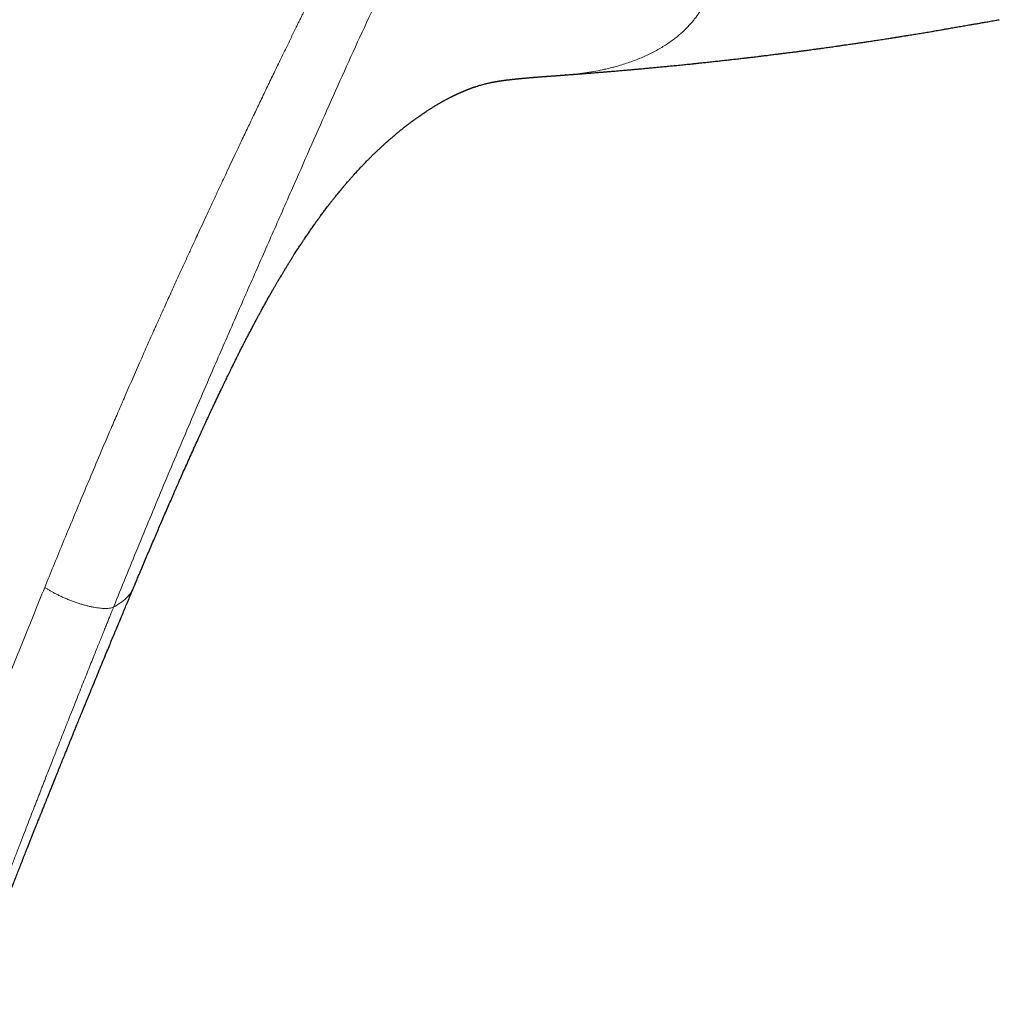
# Model space of a CAD drawing. Header units: millimetres. Extents: x 8 to 776, y 12 to 553.
# Tile 38 of 56: x 597 to 627, y 160 to 191. Entities that reach past the tile are written whole.
import ezdxf

# ---------------------------------------------------------------- set-up
doc = ezdxf.new("R2010")
doc.units = ezdxf.units.MM

msp = doc.modelspace()

# ---------------------------------------------------------------- linework, layer by layer
at = {"color": 7, "linetype": 'Continuous', "lineweight": 30}
for p, q in [((613.737, 188.894), (613.734, 188.894)), ((600.247, 172.867), (600.245, 172.864))]:
    msp.add_line(p, q, dxfattribs=at)
at = {"color": 8, "linetype": 'Continuous', "lineweight": 0}
for points, knots in [([(608.555, 231.331), (608.264, 230.748), (607.681, 229.583), (606.819, 227.834), (605.965, 226.086), (605.122, 224.339), (604.293, 222.602), (603.479, 220.877), (602.679, 219.162), (601.889, 217.448), (601.102, 215.723), (600.319, 213.986), (599.54, 212.239), (598.771, 210.491), (598.011, 208.744), (597.26, 206.998), (596.519, 205.251), (595.787, 203.505), (595.063, 201.759), (594.349, 200.014), (593.644, 198.268), (592.947, 196.523), (592.26, 194.778), (591.581, 193.032), (590.889, 191.229), (590.184, 189.368), (589.467, 187.448), (588.761, 185.528), (588.065, 183.609), (587.4, 181.748), (586.766, 179.947), (586.16, 178.205), (585.563, 176.463), (584.974, 174.721), (584.397, 172.988), (583.831, 171.266), (583.276, 169.554), (582.729, 167.842), (582.185, 166.117), (581.646, 164.381), (581.11, 162.632), (580.582, 160.883), (580.061, 159.133), (579.549, 157.383), (579.045, 155.633), (578.586, 154.01), (578.171, 152.513), (577.797, 151.143), (577.432, 149.774), (577.074, 148.406), (576.727, 147.049), (576.392, 145.701), (576.069, 144.364), (575.755, 143.03), (575.464, 141.746), (575.193, 140.513), (574.943, 139.329), (574.702, 138.149), (574.471, 136.972), (574.25, 135.797), (574.039, 134.626), (573.837, 133.457), (573.711, 132.681), (573.648, 132.293)], [0, 0, 0, 0, 0.017941, 0.035846, 0.053717, 0.071553, 0.089358, 0.106815, 0.124244, 0.141646, 0.159023, 0.176729, 0.194412, 0.212073, 0.229712, 0.247332, 0.264934, 0.282519, 0.300089, 0.317644, 0.335187, 0.352718, 0.370238, 0.38775, 0.405254, 0.424501, 0.443741, 0.462977, 0.48221, 0.501442, 0.518887, 0.536333, 0.553782, 0.571233, 0.58869, 0.605839, 0.622995, 0.640159, 0.65733, 0.674862, 0.692405, 0.709961, 0.72753, 0.745111, 0.762702, 0.7803, 0.7941, 0.807902, 0.821703, 0.835502, 0.849299, 0.862845, 0.876387, 0.889923, 0.903453, 0.91553, 0.927601, 0.93967, 0.951735, 0.9638, 0.975865, 0.987931, 1, 1, 1, 1]), ([(609.747, 199.193), (609.696, 199.091), (609.596, 198.892), (609.45, 198.599), (609.309, 198.317), (609.174, 198.048), (609.045, 197.79), (608.923, 197.548), (608.81, 197.322), (608.704, 197.111), (608.603, 196.91), (608.507, 196.72), (608.413, 196.534), (608.321, 196.352), (608.233, 196.176), (608.15, 196.013), (608.074, 195.863), (608.005, 195.725), (607.942, 195.6), (607.885, 195.488), (607.843, 195.405), (607.812, 195.345), (607.786, 195.294), (607.754, 195.23), (607.717, 195.156), (607.679, 195.081), (607.622, 194.969), (607.546, 194.818), (607.443, 194.614), (607.33, 194.391), (607.206, 194.147), (607.075, 193.887), (606.937, 193.612), (606.79, 193.32), (606.639, 193.019), (606.482, 192.707), (606.311, 192.363), (606.123, 191.987), (605.919, 191.576), (605.757, 191.248), (605.64, 191.011), (605.577, 190.883), (605.522, 190.77), (605.473, 190.67), (605.423, 190.568), (605.372, 190.466), (605.285, 190.286), (605.157, 190.026), (604.99, 189.682), (604.817, 189.325), (604.631, 188.942), (604.432, 188.529), (604.229, 188.106), (604.085, 187.803), (604.004, 187.634), (603.979, 187.583), (603.958, 187.538), (603.937, 187.493), (603.891, 187.398), (603.821, 187.25), (603.723, 187.044), (603.62, 186.827), (603.512, 186.599), (603.392, 186.346), (603.261, 186.066), (603.116, 185.759), (602.965, 185.437), (602.806, 185.099), (602.657, 184.78), (602.517, 184.48), (602.388, 184.203), (602.297, 184.005), (602.245, 183.893), (602.234, 183.869), (602.225, 183.849), (602.216, 183.829), (602.206, 183.809), (602.185, 183.764), (602.141, 183.667), (602.048, 183.467), (601.918, 183.183), (601.759, 182.837), (601.594, 182.477), (601.424, 182.102), (601.261, 181.742), (601.106, 181.399), (601.005, 181.174), (600.946, 181.042), (600.93, 181.008), (600.915, 180.973), (600.9, 180.939), (600.884, 180.905), (600.85, 180.828), (600.723, 180.544), (600.429, 179.88), (600.144, 179.231), (599.937, 178.751), (599.877, 178.615), (599.814, 178.467), (599.704, 178.214), (599.498, 177.734), (599.103, 176.808), (598.593, 175.595), (598.02, 174.216), (597.659, 173.332), (597.478, 172.889)], [0, 0, 0, 0, 0.0115951, 0.022749, 0.0334619, 0.0437337, 0.0535646, 0.0629547, 0.0714045, 0.0794625, 0.0871288, 0.0944033, 0.1012862, 0.1085056, 0.1152371, 0.1214808, 0.1272368, 0.132505, 0.1372856, 0.1415784, 0.1453835, 0.14683, 0.1484906, 0.1512905, 0.1541337, 0.1570204, 0.1599505, 0.1670291, 0.1743489, 0.1833776, 0.1927483, 0.202461, 0.2132469, 0.2244254, 0.2359964, 0.2479599, 0.260316, 0.2755037, 0.2912452, 0.3075406, 0.3131525, 0.3184786, 0.3222633, 0.3260943, 0.3299718, 0.3338956, 0.3378659, 0.3505718, 0.3637308, 0.3773428, 0.391408, 0.407699, 0.4245587, 0.4398658, 0.4422989, 0.4439722, 0.4456721, 0.4473987, 0.449152, 0.456541, 0.4643689, 0.4726359, 0.4813419, 0.4904869, 0.501591, 0.5132805, 0.5255553, 0.5384156, 0.5518613, 0.5620936, 0.5726408, 0.5835028, 0.5846792, 0.5854347, 0.5861924, 0.5869523, 0.5877144, 0.5884788, 0.5921126, 0.5987251, 0.6113398, 0.6244943, 0.6381887, 0.6524229, 0.667197, 0.6791573, 0.6914494, 0.6927953, 0.6940962, 0.695397, 0.6966977, 0.6979984, 0.6992991, 0.7054297, 0.7302961, 0.7746414, 0.779062, 0.7845681, 0.7901391, 0.7957101, 0.8132182, 0.8444813, 0.9003061, 0.9501508, 1, 1, 1, 1]), ([(599.627, 172.276), (599.877, 172.891), (600.378, 174.122), (601.142, 175.964), (601.916, 177.8), (602.647, 179.499), (603.327, 181.062), (603.954, 182.493), (604.583, 183.923), (605.182, 185.283), (605.749, 186.574), (606.287, 187.793), (606.833, 189.011), (607.388, 190.227), (607.952, 191.443), (608.513, 192.638), (609.07, 193.811), (609.622, 194.964), (610.176, 196.121), (610.734, 197.282), (611.107, 198.059), (611.294, 198.448)], [0, 0, 0, 0, 0.069893, 0.139698, 0.209425, 0.2791, 0.333864, 0.388697, 0.443625, 0.498626, 0.545327, 0.59202, 0.638662, 0.685257, 0.731879, 0.7786, 0.82275, 0.866968, 0.911231, 0.955561, 1, 1, 1, 1]), ([(611.294, 198.448), (611.33, 198.442), (611.397, 198.429), (611.493, 198.412), (611.578, 198.397), (611.652, 198.383), (611.728, 198.369), (611.808, 198.353), (611.906, 198.334), (612.008, 198.312), (612.117, 198.288), (612.224, 198.262), (612.36, 198.228), (612.528, 198.183), (612.728, 198.124), (612.928, 198.061), (613.175, 197.979), (613.464, 197.875), (613.793, 197.744), (614.112, 197.604), (614.423, 197.456), (614.726, 197.297), (615.022, 197.129), (615.31, 196.951), (615.588, 196.764), (615.853, 196.572), (616.105, 196.375), (616.343, 196.173), (616.57, 195.965), (616.786, 195.751), (616.991, 195.532), (617.184, 195.306), (617.364, 195.076), (617.531, 194.843), (617.673, 194.624), (617.792, 194.421), (617.893, 194.234), (617.984, 194.047), (618.067, 193.859), (618.147, 193.654), (618.221, 193.431), (618.284, 193.193), (618.332, 192.957), (618.363, 192.724), (618.377, 192.511), (618.377, 192.317), (618.367, 192.142), (618.347, 191.969), (618.317, 191.799), (618.273, 191.617), (618.212, 191.425), (618.13, 191.224), (618.032, 191.028), (617.917, 190.838), (617.806, 190.681), (617.704, 190.555), (617.618, 190.457), (617.528, 190.361), (617.432, 190.267), (617.331, 190.175), (617.225, 190.086), (617.106, 189.994), (616.973, 189.898), (616.824, 189.8), (616.668, 189.706), (616.504, 189.616), (616.333, 189.531), (616.157, 189.451), (615.977, 189.376), (615.791, 189.306), (615.598, 189.24), (615.441, 189.193), (615.326, 189.16), (615.255, 189.141), (615.184, 189.122), (615.111, 189.104), (615.038, 189.087), (614.963, 189.07), (614.826, 189.04), (614.622, 189.001), (614.345, 188.957), (614.108, 188.927), (613.917, 188.908), (613.81, 188.899), (613.749, 188.895), (613.737, 188.894)], [0, 0, 0, 0, 0.0049, 0.009299, 0.013197, 0.016593, 0.019516, 0.023727, 0.027781, 0.033101, 0.038124, 0.043119, 0.048238, 0.057647, 0.067401, 0.077507, 0.087221, 0.104451, 0.121579, 0.138619, 0.155588, 0.172839, 0.190181, 0.207629, 0.225201, 0.242722, 0.259808, 0.276912, 0.294045, 0.311222, 0.328576, 0.345989, 0.363475, 0.381048, 0.398605, 0.412329, 0.426049, 0.439771, 0.4535, 0.467243, 0.484911, 0.502491, 0.519994, 0.537435, 0.554827, 0.568466, 0.582089, 0.595702, 0.609311, 0.622924, 0.640069, 0.657259, 0.674507, 0.691825, 0.709225, 0.719032, 0.72887, 0.738742, 0.748651, 0.758597, 0.768583, 0.778611, 0.790805, 0.803093, 0.815478, 0.827965, 0.840555, 0.853253, 0.865393, 0.877813, 0.890429, 0.903246, 0.907608, 0.911992, 0.9164, 0.920831, 0.925285, 0.929763, 0.934264, 0.949906, 0.965887, 0.98221, 0.990025, 0.997917, 1, 1, 1, 1]), ([(573.648, 132.293), (573.772, 132.222), (574.021, 132.081), (574.397, 131.881), (574.776, 131.692), (575.141, 131.52), (575.492, 131.365), (575.74, 131.262), (575.897, 131.198), (575.964, 131.172), (576.03, 131.146), (576.097, 131.12), (576.164, 131.095), (576.231, 131.07), (576.298, 131.045), (576.44, 130.993), (576.656, 130.917), (576.943, 130.823), (577.224, 130.739), (577.497, 130.665), (577.763, 130.601), (578.012, 130.549), (578.244, 130.507), (578.461, 130.474), (578.693, 130.447), (578.863, 130.434), (578.972, 130.428), (579.002, 130.426), (579.031, 130.425), (579.06, 130.424), (579.089, 130.423), (579.118, 130.422), (579.221, 130.42), (579.395, 130.421), (579.638, 130.434), (579.874, 130.458), (580.105, 130.494), (580.328, 130.541), (580.546, 130.6), (580.757, 130.67), (580.962, 130.751), (581.16, 130.844), (581.352, 130.948), (581.538, 131.064), (581.708, 131.185), (581.863, 131.309), (582.006, 131.437), (582.145, 131.576), (582.277, 131.721), (582.4, 131.869), (582.486, 131.981), (582.544, 132.06), (582.573, 132.101), (582.603, 132.143), (582.633, 132.186), (582.662, 132.229), (582.726, 132.326), (582.825, 132.483), (582.956, 132.707), (583.087, 132.946), (583.216, 133.201), (583.32, 133.419), (583.397, 133.588), (583.446, 133.697), (583.49, 133.797), (583.531, 133.893), (583.587, 134.025), (583.656, 134.194), (583.75, 134.43), (583.855, 134.703), (583.971, 135.016), (584.088, 135.346), (584.208, 135.691), (584.329, 136.052), (584.416, 136.319), (584.469, 136.484), (584.488, 136.542), (584.507, 136.601), (584.526, 136.661), (584.544, 136.718), (584.56, 136.767), (584.59, 136.864), (584.636, 137.008), (584.699, 137.208), (584.76, 137.405), (584.823, 137.606), (584.886, 137.808), (584.952, 138.02), (585.02, 138.241), (585.092, 138.472), (585.167, 138.712), (585.244, 138.961), (585.322, 139.209), (585.398, 139.455), (585.456, 139.64), (585.498, 139.773), (585.523, 139.852), (585.547, 139.931), (585.569, 139.999), (585.62, 140.164), (585.704, 140.429), (585.823, 140.809), (585.948, 141.202), (586.077, 141.608), (586.211, 142.028), (586.35, 142.462), (586.494, 142.909), (586.637, 143.35), (586.778, 143.784), (586.918, 144.211), (587.061, 144.647), (587.202, 145.076), (587.341, 145.496), (587.472, 145.89), (587.576, 146.204), (587.644, 146.405), (587.671, 146.487), (587.681, 146.518), (587.684, 146.527), (587.688, 146.537), (587.691, 146.546), (587.694, 146.556), (587.7, 146.575), (587.711, 146.607), (587.728, 146.656), (587.748, 146.716), (587.772, 146.79), (587.802, 146.879), (587.838, 146.985), (587.878, 147.104), (587.922, 147.236), (587.971, 147.382), (588.024, 147.539), (588.08, 147.704), (588.139, 147.879), (588.202, 148.066), (588.27, 148.265), (588.345, 148.487), (588.429, 148.733), (588.522, 149.004), (588.62, 149.29), (588.724, 149.593), (588.833, 149.911), (588.948, 150.245), (589.066, 150.584), (589.185, 150.927), (589.306, 151.274), (589.432, 151.635), (589.563, 152.008), (589.699, 152.395), (589.798, 152.678), (589.86, 152.852), (589.882, 152.914), (589.904, 152.976), (589.926, 153.038), (589.947, 153.098), (589.965, 153.148), (589.997, 153.239), (590.062, 153.422), (590.193, 153.792), (590.429, 154.454), (590.772, 155.41), (591.193, 156.575), (591.62, 157.745), (591.96, 158.669), (592.159, 159.205), (592.231, 159.399), (592.251, 159.453), (592.271, 159.506), (592.29, 159.56), (592.31, 159.613), (592.33, 159.667), (592.415, 159.894), (592.566, 160.3), (592.786, 160.888), (593.011, 161.488), (593.242, 162.101), (593.479, 162.726), (593.717, 163.351), (593.956, 163.976), (594.196, 164.599), (594.44, 165.234), (594.691, 165.88), (594.956, 166.563), (595.238, 167.284), (595.537, 168.044), (595.843, 168.818), (596.155, 169.605), (596.475, 170.407), (596.803, 171.222), (597.137, 172.051), (597.364, 172.608), (597.478, 172.889)], [0, 0, 0, 0, 0.00881, 0.017606, 0.026394, 0.035177, 0.042905, 0.050636, 0.052155, 0.053674, 0.055193, 0.056713, 0.058233, 0.059753, 0.061274, 0.062795, 0.069461, 0.075952, 0.082269, 0.088415, 0.094393, 0.100207, 0.105189, 0.110048, 0.114788, 0.120866, 0.121535, 0.122203, 0.122868, 0.12353, 0.12419, 0.124848, 0.125503, 0.131169, 0.136731, 0.142195, 0.147568, 0.15286, 0.158077, 0.163228, 0.168323, 0.173371, 0.17838, 0.183361, 0.188323, 0.192495, 0.196734, 0.201049, 0.205447, 0.209391, 0.213409, 0.214474, 0.215544, 0.21662, 0.217702, 0.218789, 0.219882, 0.224965, 0.230253, 0.235751, 0.241464, 0.247397, 0.250078, 0.252409, 0.254423, 0.256473, 0.25856, 0.262765, 0.267113, 0.273221, 0.279592, 0.286226, 0.293126, 0.300291, 0.307724, 0.308866, 0.310014, 0.311168, 0.312328, 0.313495, 0.31452, 0.315209, 0.319165, 0.322932, 0.32692, 0.330668, 0.334593, 0.338694, 0.342972, 0.347427, 0.352059, 0.356867, 0.361852, 0.366386, 0.371056, 0.372552, 0.374062, 0.375585, 0.377086, 0.378026, 0.385062, 0.392348, 0.399883, 0.407669, 0.415705, 0.42399, 0.432526, 0.441312, 0.44925, 0.457381, 0.465707, 0.474225, 0.481881, 0.489687, 0.49668, 0.499793, 0.50117, 0.501351, 0.501532, 0.501713, 0.501893, 0.502074, 0.502255, 0.502983, 0.503915, 0.505052, 0.506394, 0.508139, 0.510142, 0.512401, 0.514917, 0.51769, 0.520719, 0.52381, 0.52713, 0.530678, 0.534453, 0.538457, 0.543302, 0.548442, 0.553879, 0.559613, 0.565643, 0.571969, 0.578591, 0.584921, 0.5915, 0.598327, 0.605402, 0.612726, 0.620298, 0.621459, 0.622626, 0.623799, 0.624977, 0.62616, 0.627184, 0.627821, 0.631328, 0.637598, 0.648815, 0.668913, 0.691857, 0.714914, 0.735297, 0.744293, 0.745304, 0.746315, 0.747326, 0.748338, 0.749349, 0.750361, 0.751373, 0.762249, 0.773358, 0.784702, 0.796279, 0.808089, 0.820134, 0.831704, 0.843483, 0.855468, 0.867662, 0.880063, 0.894149, 0.908494, 0.923097, 0.93796, 0.953081, 0.968462, 0.984101, 1, 1, 1, 1]), ([(597.478, 172.889), (597.502, 172.874), (597.55, 172.844), (597.626, 172.797), (597.709, 172.749), (597.799, 172.701), (597.898, 172.651), (598.003, 172.601), (598.113, 172.552), (598.228, 172.504), (598.345, 172.459), (598.462, 172.417), (598.577, 172.379), (598.691, 172.345), (598.801, 172.315), (598.907, 172.29), (599.01, 172.268), (599.108, 172.252), (599.199, 172.24), (599.284, 172.232), (599.361, 172.229), (599.429, 172.231), (599.498, 172.238), (599.565, 172.252), (599.606, 172.268), (599.627, 172.276)], [0, 0, 0, 0, 0.035293, 0.071377, 0.108823, 0.147957, 0.188872, 0.231438, 0.275339, 0.320135, 0.365344, 0.410529, 0.45539, 0.499841, 0.544048, 0.588195, 0.632257, 0.676054, 0.719324, 0.761807, 0.803313, 0.843783, 0.883323, 0.941542, 1, 1, 1, 1]), ([(600.245, 172.864), (600.24, 172.852), (600.225, 172.816), (600.194, 172.761), (600.146, 172.687), (600.08, 172.606), (599.991, 172.518), (599.886, 172.432), (599.767, 172.351), (599.675, 172.3), (599.629, 172.274)], [0, 0, 0, 0, 0.05548, 0.152708, 0.247565, 0.391536, 0.538828, 0.689376, 0.843099, 1, 1, 1, 1]), ([(599.629, 172.274), (599.617, 172.246), (599.592, 172.184), (599.553, 172.086), (599.508, 171.977), (599.459, 171.855), (599.406, 171.723), (599.348, 171.581), (599.288, 171.432), (599.225, 171.274), (599.158, 171.107), (599.086, 170.929), (599.007, 170.733), (598.921, 170.518), (598.827, 170.283), (598.728, 170.034), (598.624, 169.773), (598.515, 169.5), (598.401, 169.213), (598.278, 168.903), (598.146, 168.568), (598.004, 168.209), (597.857, 167.833), (597.703, 167.443), (597.58, 167.129), (597.491, 166.901), (597.44, 166.769), (597.392, 166.647), (597.345, 166.527), (597.298, 166.405), (597.249, 166.28), (597.2, 166.153), (597.131, 165.975), (597.041, 165.743), (596.929, 165.455), (596.811, 165.149), (596.686, 164.824), (596.554, 164.481), (596.418, 164.127), (596.278, 163.76), (596.131, 163.374), (595.976, 162.968), (595.814, 162.541), (595.648, 162.101), (595.477, 161.648), (595.302, 161.181), (595.129, 160.721), (594.961, 160.269), (594.796, 159.826), (594.674, 159.498), (594.598, 159.293), (594.572, 159.221), (594.55, 159.163), (594.532, 159.113), (594.513, 159.063), (594.495, 159.013), (594.449, 158.889), (594.255, 158.364), (593.917, 157.44), (593.487, 156.259), (593.088, 155.15), (592.716, 154.111), (592.464, 153.401), (592.328, 153.016), (592.307, 152.955), (592.285, 152.895), (592.264, 152.834), (592.242, 152.773), (592.218, 152.705), (592.148, 152.506), (592.04, 152.197), (591.896, 151.788), (591.754, 151.382), (591.609, 150.964), (591.46, 150.536), (591.319, 150.125), (591.183, 149.732), (591.054, 149.356), (590.93, 148.993), (590.811, 148.644), (590.696, 148.309), (590.587, 147.986), (590.482, 147.675), (590.38, 147.374), (590.283, 147.085), (590.2, 146.838), (590.131, 146.632), (590.077, 146.47), (590.04, 146.361), (590.021, 146.303), (590.016, 146.287), (590.011, 146.272), (590.005, 146.256), (590, 146.24), (589.995, 146.225), (589.927, 146.021), (589.798, 145.632), (589.609, 145.063), (589.426, 144.507), (589.248, 143.963), (589.075, 143.431), (588.907, 142.913), (588.744, 142.407), (588.592, 141.934), (588.451, 141.492), (588.321, 141.08), (588.194, 140.678), (588.1, 140.382), (588.039, 140.187), (588.009, 140.091), (587.979, 139.996), (587.95, 139.901), (587.918, 139.802), (587.884, 139.691), (587.823, 139.497), (587.739, 139.228), (587.629, 138.875), (587.518, 138.516), (587.405, 138.153), (587.296, 137.802), (587.191, 137.464), (587.101, 137.175), (587.025, 136.931), (586.962, 136.73), (586.899, 136.529), (586.834, 136.325), (586.766, 136.114), (586.685, 135.862), (586.587, 135.569), (586.473, 135.234), (586.372, 134.948), (586.308, 134.776), (586.286, 134.716)], [0, 0, 0, 0, 0.002275, 0.004857, 0.007745, 0.010939, 0.014439, 0.018246, 0.022115, 0.026257, 0.03067, 0.035356, 0.040313, 0.046174, 0.052375, 0.058914, 0.065793, 0.07301, 0.080566, 0.08846, 0.097535, 0.107019, 0.116911, 0.127212, 0.13792, 0.141764, 0.145222, 0.148321, 0.151481, 0.154703, 0.157987, 0.161333, 0.16474, 0.172079, 0.179688, 0.187566, 0.196307, 0.205356, 0.214715, 0.224382, 0.234359, 0.245278, 0.256546, 0.268162, 0.280128, 0.292444, 0.305111, 0.316549, 0.328258, 0.340237, 0.342526, 0.34456, 0.345875, 0.34719, 0.348504, 0.349818, 0.351132, 0.358349, 0.391478, 0.424336, 0.452, 0.479478, 0.506777, 0.508386, 0.509994, 0.511602, 0.513209, 0.514816, 0.516426, 0.518635, 0.53059, 0.540985, 0.551118, 0.562837, 0.574182, 0.585153, 0.595479, 0.60545, 0.615065, 0.624325, 0.633231, 0.641786, 0.649989, 0.658047, 0.665737, 0.67306, 0.677692, 0.682164, 0.685968, 0.686387, 0.686805, 0.687221, 0.687635, 0.688049, 0.68846, 0.68887, 0.704339, 0.719489, 0.734321, 0.748833, 0.763017, 0.776871, 0.790389, 0.803568, 0.814883, 0.825932, 0.836714, 0.84723, 0.849833, 0.852419, 0.854988, 0.85754, 0.860076, 0.862996, 0.866446, 0.875764, 0.884833, 0.895017, 0.904869, 0.91439, 0.923583, 0.932446, 0.938073, 0.94356, 0.948951, 0.954658, 0.96049, 0.966447, 0.97562, 0.985078, 0.994827, 1, 1, 1, 1])]:
    msp.add_open_spline(points, degree=3, knots=knots, dxfattribs=at)
at = {"color": 7, "linetype": 'Continuous', "lineweight": 30}
for points, knots in [([(613.734, 188.893), (613.744, 188.894), (613.776, 188.896), (613.83, 188.9), (613.896, 188.905), (613.959, 188.91), (614.022, 188.915), (614.088, 188.92), (614.157, 188.925), (614.226, 188.93), (614.286, 188.935), (614.339, 188.939), (614.387, 188.943), (614.432, 188.946), (614.473, 188.949), (614.51, 188.952), (614.55, 188.955), (614.594, 188.959), (614.648, 188.963), (614.708, 188.968), (614.771, 188.973), (614.831, 188.978), (614.887, 188.982), (614.942, 188.987), (614.999, 188.992), (615.06, 188.997), (615.125, 189.002), (615.192, 189.008), (615.261, 189.013), (615.329, 189.019), (615.4, 189.025), (615.476, 189.032), (615.55, 189.038), (615.619, 189.044), (615.677, 189.049), (615.729, 189.054), (615.782, 189.058), (615.833, 189.063), (615.88, 189.067), (615.918, 189.071), (615.953, 189.074), (615.989, 189.077), (616.076, 189.085), (616.204, 189.096), (616.369, 189.112), (616.516, 189.125), (616.663, 189.139), (616.813, 189.154), (616.969, 189.169), (617.104, 189.182), (617.218, 189.193), (617.312, 189.203), (617.407, 189.212), (617.5, 189.222), (617.587, 189.231), (617.662, 189.238), (617.724, 189.245), (617.774, 189.25), (617.823, 189.255), (617.877, 189.261), (617.937, 189.267), (618.035, 189.277), (618.169, 189.292), (618.337, 189.31), (618.503, 189.328), (618.663, 189.346), (618.822, 189.363), (618.983, 189.382), (619.121, 189.397), (619.228, 189.41), (619.296, 189.418), (619.356, 189.425), (619.412, 189.431), (619.474, 189.439), (619.55, 189.448), (619.639, 189.458), (619.739, 189.47), (619.844, 189.483), (619.943, 189.495), (620.037, 189.506), (620.124, 189.517), (620.208, 189.527), (620.286, 189.537), (620.355, 189.546), (620.418, 189.554), (620.472, 189.56), (620.524, 189.567), (620.576, 189.574), (620.636, 189.581), (620.702, 189.59), (620.771, 189.599), (620.837, 189.607), (620.906, 189.616), (620.976, 189.625), (621.047, 189.634), (621.11, 189.643), (621.169, 189.65), (621.228, 189.658), (621.294, 189.667), (621.368, 189.677), (621.448, 189.688), (621.537, 189.7), (621.634, 189.713), (621.735, 189.727), (621.831, 189.74), (621.921, 189.753), (622.008, 189.765), (622.093, 189.776), (622.168, 189.787), (622.232, 189.796), (622.286, 189.804), (622.339, 189.811), (622.396, 189.82), (622.461, 189.829), (622.531, 189.839), (622.607, 189.85), (622.686, 189.861), (622.765, 189.873), (622.839, 189.884), (622.903, 189.893), (622.963, 189.902), (623.024, 189.911), (623.086, 189.92), (623.153, 189.93), (623.224, 189.941), (623.302, 189.953), (623.384, 189.965), (623.466, 189.978), (623.553, 189.991), (623.642, 190.005), (623.729, 190.018), (623.806, 190.03), (623.874, 190.041), (623.935, 190.05), (623.985, 190.058), (624.026, 190.065), (624.064, 190.071), (624.104, 190.077), (624.15, 190.085), (624.202, 190.093), (624.271, 190.104), (624.358, 190.118), (624.457, 190.134), (624.553, 190.149), (624.642, 190.164), (624.729, 190.178), (624.815, 190.192), (624.898, 190.206), (624.982, 190.22), (625.07, 190.235), (625.168, 190.251), (625.269, 190.269), (625.366, 190.285), (625.449, 190.299), (625.516, 190.311), (625.571, 190.32), (625.623, 190.329), (625.673, 190.338), (625.758, 190.353), (625.878, 190.374), (626.039, 190.402), (626.177, 190.426), (626.295, 190.446), (626.391, 190.463), (626.496, 190.481), (626.608, 190.5), (626.729, 190.521), (626.865, 190.545), (627.019, 190.572), (627.164, 190.597), (627.255, 190.613), (627.288, 190.618)], [0, 0, 0, 0, 0.001967, 0.006754, 0.011381, 0.015859, 0.020054, 0.024745, 0.029865, 0.034646, 0.039252, 0.042481, 0.046, 0.049309, 0.052114, 0.05454, 0.057289, 0.060473, 0.063845, 0.068741, 0.073163, 0.077254, 0.081289, 0.085019, 0.089035, 0.093349, 0.097966, 0.102878, 0.107567, 0.112484, 0.117376, 0.122579, 0.128533, 0.133244, 0.137264, 0.1407, 0.14437, 0.14845, 0.151677, 0.1544, 0.156621, 0.159028, 0.161998, 0.175114, 0.186175, 0.197123, 0.206522, 0.217619, 0.229064, 0.239987, 0.246395, 0.253369, 0.260229, 0.266812, 0.273116, 0.278894, 0.282825, 0.286221, 0.28962, 0.293467, 0.297763, 0.302415, 0.314482, 0.326619, 0.338427, 0.350225, 0.360933, 0.372596, 0.385055, 0.390695, 0.395646, 0.399687, 0.403492, 0.407946, 0.413053, 0.419888, 0.427167, 0.434718, 0.442559, 0.448615, 0.455026, 0.4613, 0.466907, 0.471845, 0.476286, 0.480473, 0.483696, 0.48744, 0.491788, 0.496738, 0.501878, 0.506687, 0.511162, 0.516867, 0.52195, 0.526533, 0.530629, 0.534703, 0.539447, 0.544924, 0.550788, 0.556889, 0.564382, 0.57197, 0.578991, 0.585413, 0.591647, 0.597919, 0.603978, 0.608193, 0.611914, 0.615608, 0.619822, 0.624556, 0.629728, 0.635286, 0.64111, 0.647177, 0.652606, 0.657232, 0.661426, 0.665798, 0.670472, 0.67517, 0.68043, 0.686248, 0.692303, 0.69837, 0.704407, 0.71153, 0.717916, 0.723566, 0.728557, 0.733013, 0.736936, 0.739645, 0.742256, 0.745229, 0.748576, 0.752341, 0.756769, 0.763796, 0.77162, 0.778682, 0.785075, 0.791486, 0.797954, 0.804181, 0.810017, 0.816547, 0.823807, 0.831691, 0.839041, 0.845603, 0.850118, 0.854056, 0.857936, 0.861969, 0.866159, 0.879187, 0.892838, 0.90711, 0.914701, 0.922967, 0.931911, 0.941533, 0.951832, 0.962809, 0.976612, 0.991309, 1, 1, 1, 1]), ([(600.246, 172.864), (600.251, 172.876), (600.262, 172.903), (600.278, 172.942), (600.293, 172.975), (600.302, 172.998), (600.312, 173.021), (600.325, 173.052), (600.344, 173.097), (600.367, 173.154), (600.396, 173.221), (600.428, 173.298), (600.495, 173.458), (600.594, 173.693), (600.711, 173.969), (600.814, 174.209), (600.901, 174.414), (600.984, 174.609), (601.065, 174.796), (601.147, 174.988), (601.233, 175.187), (601.322, 175.393), (601.411, 175.595), (601.477, 175.748), (601.522, 175.851), (601.544, 175.901), (601.563, 175.944), (601.578, 175.978), (601.591, 176.006), (601.602, 176.033), (601.616, 176.065), (601.634, 176.104), (601.655, 176.152), (601.679, 176.207), (601.725, 176.312), (601.794, 176.468), (601.888, 176.678), (601.986, 176.898), (602.086, 177.122), (602.185, 177.34), (602.263, 177.511), (602.32, 177.637), (602.359, 177.722), (602.394, 177.799), (602.424, 177.865), (602.448, 177.916), (602.464, 177.951), (602.478, 177.981), (602.492, 178.012), (602.511, 178.053), (602.535, 178.104), (602.562, 178.164), (602.593, 178.23), (602.637, 178.326), (602.693, 178.444), (602.758, 178.583), (602.821, 178.716), (602.87, 178.821), (602.908, 178.901), (602.935, 178.958), (602.962, 179.014), (602.989, 179.07), (603.015, 179.124), (603.038, 179.172), (603.057, 179.211), (603.072, 179.243), (603.088, 179.276), (603.107, 179.315), (603.132, 179.366), (603.162, 179.429), (603.197, 179.5), (603.235, 179.578), (603.273, 179.657), (603.311, 179.733), (603.345, 179.802), (603.374, 179.86), (603.4, 179.914), (603.425, 179.965), (603.452, 180.018), (603.476, 180.066), (603.496, 180.105), (603.509, 180.132), (603.519, 180.151), (603.529, 180.172), (603.543, 180.2), (603.563, 180.239), (603.588, 180.29), (603.618, 180.349), (603.665, 180.441), (603.725, 180.559), (603.797, 180.698), (603.866, 180.831), (603.959, 181.008), (604.039, 181.159), (604.106, 181.285), (604.132, 181.333), (604.154, 181.373), (604.171, 181.405), (604.186, 181.433), (604.203, 181.464), (604.224, 181.503), (604.251, 181.551), (604.282, 181.609), (604.318, 181.675), (604.366, 181.761), (604.422, 181.862), (604.484, 181.972), (604.542, 182.074), (604.595, 182.167), (604.637, 182.24), (604.67, 182.297), (604.694, 182.338), (604.718, 182.378), (604.74, 182.417), (604.76, 182.45), (604.775, 182.476), (604.786, 182.495), (604.8, 182.519), (604.822, 182.555), (604.852, 182.607), (604.891, 182.671), (604.937, 182.749), (604.987, 182.831), (605.039, 182.916), (605.09, 182.999), (605.142, 183.081), (605.191, 183.161), (605.251, 183.256), (605.321, 183.365), (605.398, 183.484), (605.468, 183.592), (605.533, 183.689), (605.599, 183.789), (605.673, 183.898), (605.758, 184.023), (605.832, 184.128), (605.889, 184.21), (605.925, 184.261), (605.956, 184.304), (605.979, 184.336), (605.996, 184.359), (606.01, 184.378), (606.026, 184.401), (606.051, 184.435), (606.083, 184.48), (606.122, 184.532), (606.16, 184.583), (606.197, 184.633), (606.236, 184.686), (606.279, 184.742), (606.327, 184.805), (606.379, 184.873), (606.437, 184.947), (606.501, 185.027), (606.562, 185.103), (606.618, 185.173), (606.666, 185.232), (606.71, 185.285), (606.745, 185.327), (606.771, 185.358), (606.79, 185.381), (606.805, 185.399), (606.824, 185.421), (606.851, 185.452), (606.889, 185.498), (606.938, 185.554), (606.994, 185.617), (607.052, 185.684), (607.135, 185.777), (607.242, 185.895), (607.349, 186.009), (607.429, 186.093), (607.481, 186.147), (607.528, 186.194), (607.564, 186.231), (607.59, 186.257), (607.608, 186.276), (607.625, 186.292), (607.642, 186.309), (607.665, 186.333), (607.699, 186.366), (607.739, 186.405), (607.78, 186.445), (607.821, 186.484), (607.861, 186.522), (607.901, 186.561), (607.942, 186.599), (607.983, 186.637), (608.024, 186.675), (608.062, 186.71), (608.096, 186.741), (608.128, 186.77), (608.16, 186.799), (608.195, 186.83), (608.233, 186.863), (608.273, 186.898), (608.315, 186.934), (608.36, 186.973), (608.406, 187.012), (608.446, 187.045), (608.477, 187.072), (608.503, 187.093), (608.538, 187.122), (608.579, 187.156), (608.625, 187.193), (608.671, 187.23), (608.714, 187.264), (608.752, 187.293), (608.786, 187.32), (608.82, 187.346), (608.854, 187.372), (608.889, 187.398), (608.922, 187.423), (608.95, 187.445), (608.976, 187.464), (609.003, 187.483), (609.033, 187.505), (609.075, 187.536), (609.127, 187.573), (609.189, 187.616), (609.246, 187.656), (609.303, 187.695), (609.357, 187.731), (609.411, 187.767), (609.463, 187.801), (609.51, 187.831), (609.553, 187.858), (609.596, 187.885), (609.639, 187.912), (609.682, 187.938), (609.716, 187.958), (609.743, 187.974), (609.766, 187.988), (609.789, 188.001), (609.808, 188.012), (609.824, 188.021), (609.837, 188.028), (609.85, 188.036), (609.865, 188.044), (609.883, 188.054), (609.904, 188.066), (609.923, 188.077), (609.943, 188.088), (609.965, 188.1), (609.996, 188.116), (610.029, 188.134), (610.061, 188.151), (610.088, 188.165), (610.118, 188.181), (610.145, 188.195), (610.169, 188.206), (610.183, 188.214), (610.195, 188.22), (610.207, 188.225), (610.22, 188.232), (610.236, 188.24), (610.254, 188.248), (610.271, 188.257), (610.286, 188.264), (610.298, 188.27), (610.308, 188.275), (610.319, 188.28), (610.33, 188.285), (610.344, 188.292), (610.361, 188.3), (610.378, 188.307), (610.393, 188.314), (610.406, 188.32), (610.419, 188.326), (610.433, 188.332), (610.451, 188.34), (610.472, 188.349), (610.491, 188.358), (610.507, 188.365), (610.521, 188.371), (610.536, 188.378), (610.555, 188.385), (610.574, 188.394), (610.592, 188.401), (610.606, 188.407), (610.619, 188.412), (610.634, 188.418), (610.649, 188.425), (610.665, 188.431), (610.679, 188.436), (610.69, 188.441), (610.7, 188.445), (610.709, 188.448), (610.718, 188.452), (610.73, 188.456), (610.743, 188.461), (610.756, 188.466), (610.768, 188.471), (610.777, 188.474), (610.784, 188.477), (610.791, 188.479), (610.798, 188.482), (610.807, 188.485), (610.818, 188.489), (610.831, 188.494), (610.843, 188.498), (610.853, 188.502), (610.863, 188.505), (610.873, 188.509), (610.887, 188.514), (610.903, 188.519), (610.919, 188.525), (610.932, 188.529), (610.943, 188.533), (610.974, 188.543), (611.028, 188.56), (611.092, 188.579), (611.155, 188.597), (611.207, 188.61), (611.25, 188.621), (611.284, 188.629), (611.319, 188.637), (611.354, 188.645), (611.388, 188.652), (611.414, 188.658), (611.434, 188.662), (611.449, 188.665), (611.466, 188.668), (611.483, 188.671), (611.499, 188.674), (611.514, 188.677), (611.529, 188.68), (611.542, 188.682), (611.557, 188.685), (611.573, 188.688), (611.59, 188.69), (611.607, 188.693), (611.621, 188.695), (611.634, 188.698), (611.648, 188.7), (611.665, 188.703), (611.683, 188.705), (611.7, 188.708), (611.713, 188.71), (611.728, 188.712), (611.744, 188.715), (611.761, 188.717), (611.775, 188.719), (611.786, 188.721), (611.796, 188.722), (611.806, 188.723), (611.817, 188.725), (611.831, 188.727), (611.845, 188.729), (611.863, 188.731), (611.887, 188.734), (611.917, 188.738), (611.95, 188.742), (611.983, 188.746), (612.018, 188.75), (612.047, 188.753), (612.071, 188.756), (612.087, 188.758), (612.101, 188.759), (612.118, 188.761), (612.136, 188.763), (612.155, 188.765), (612.173, 188.767), (612.194, 188.769), (612.216, 188.771), (612.235, 188.773), (612.257, 188.776), (612.28, 188.778), (612.303, 188.78), (612.328, 188.783), (612.353, 188.785), (612.378, 188.787), (612.406, 188.79), (612.434, 188.792), (612.462, 188.795), (612.485, 188.797), (612.509, 188.799), (612.534, 188.801), (612.56, 188.804), (612.589, 188.806), (612.619, 188.809), (612.65, 188.811), (612.681, 188.814), (612.71, 188.816), (612.74, 188.819), (612.769, 188.821), (612.798, 188.823), (612.823, 188.825), (612.847, 188.827), (612.873, 188.829), (612.902, 188.831), (612.935, 188.834), (612.973, 188.837), (613.01, 188.84), (613.049, 188.843), (613.088, 188.845), (613.121, 188.848), (613.148, 188.85), (613.168, 188.851), (613.192, 188.853), (613.216, 188.855), (613.238, 188.856), (613.26, 188.858), (613.29, 188.86), (613.329, 188.863), (613.374, 188.866), (613.415, 188.869), (613.453, 188.872), (613.489, 188.875), (613.526, 188.877), (613.559, 188.88), (613.585, 188.882), (613.605, 188.883), (613.62, 188.884), (613.639, 188.886), (613.663, 188.887), (613.694, 188.89), (613.719, 188.891), (613.734, 188.893), (613.737, 188.893)], [0, 0, 0, 0, 0.001355, 0.003024, 0.00428, 0.005124, 0.005573, 0.006814, 0.008597, 0.010649, 0.013132, 0.016049, 0.019326, 0.030985, 0.042332, 0.050244, 0.057886, 0.065198, 0.07218, 0.078832, 0.086712, 0.094391, 0.101947, 0.109379, 0.111521, 0.113423, 0.115017, 0.116304, 0.117284, 0.118171, 0.119324, 0.120793, 0.12258, 0.124685, 0.126986, 0.134348, 0.142165, 0.150439, 0.158997, 0.16717, 0.174892, 0.178146, 0.181313, 0.18432, 0.186797, 0.188696, 0.190016, 0.190812, 0.191972, 0.193503, 0.195404, 0.197677, 0.200253, 0.202813, 0.208306, 0.213508, 0.218422, 0.223149, 0.225263, 0.227372, 0.229476, 0.231575, 0.233654, 0.235474, 0.23695, 0.238064, 0.2391, 0.240547, 0.24242, 0.244837, 0.247646, 0.250332, 0.25358, 0.256426, 0.258871, 0.261261, 0.262998, 0.264886, 0.266924, 0.268991, 0.270295, 0.271282, 0.271953, 0.272494, 0.273588, 0.275071, 0.276942, 0.279201, 0.281732, 0.28722, 0.292435, 0.297378, 0.302073, 0.312387, 0.314393, 0.316253, 0.317776, 0.318959, 0.319862, 0.320975, 0.322447, 0.324277, 0.326465, 0.329013, 0.331713, 0.336256, 0.340457, 0.344313, 0.347825, 0.351125, 0.352718, 0.354291, 0.355846, 0.357381, 0.358704, 0.35968, 0.360321, 0.360988, 0.362463, 0.364443, 0.366928, 0.369919, 0.373416, 0.376519, 0.379839, 0.383058, 0.386153, 0.389122, 0.39426, 0.398971, 0.403254, 0.407108, 0.410552, 0.415181, 0.420225, 0.425687, 0.428092, 0.430244, 0.432017, 0.433409, 0.434237, 0.434903, 0.435811, 0.437026, 0.43923, 0.44148, 0.443661, 0.445774, 0.447819, 0.450472, 0.453141, 0.456119, 0.459413, 0.463025, 0.466952, 0.469718, 0.47256, 0.475051, 0.477106, 0.478414, 0.479454, 0.480224, 0.480954, 0.482527, 0.484662, 0.487361, 0.490547, 0.493762, 0.49693, 0.504211, 0.51123, 0.514328, 0.517221, 0.519735, 0.521869, 0.523016, 0.524014, 0.524862, 0.525632, 0.526729, 0.528697, 0.530932, 0.53313, 0.535289, 0.537411, 0.539528, 0.541685, 0.543883, 0.54612, 0.548258, 0.550022, 0.551556, 0.55328, 0.555216, 0.557173, 0.559289, 0.561561, 0.56399, 0.566537, 0.568865, 0.570735, 0.572492, 0.574423, 0.57658, 0.578942, 0.581149, 0.583453, 0.58547, 0.587388, 0.58927, 0.591105, 0.59313, 0.595082, 0.596697, 0.598013, 0.59949, 0.601263, 0.603221, 0.606778, 0.610336, 0.614162, 0.617031, 0.62067, 0.624185, 0.627145, 0.63043, 0.633196, 0.635615, 0.63885, 0.641722, 0.64417, 0.645602, 0.647285, 0.648937, 0.650229, 0.651197, 0.652147, 0.652931, 0.653887, 0.655176, 0.656763, 0.65818, 0.659288, 0.66104, 0.662906, 0.665798, 0.668147, 0.669891, 0.671823, 0.67475, 0.676039, 0.677038, 0.677941, 0.678799, 0.679718, 0.680955, 0.682418, 0.683829, 0.684952, 0.685836, 0.686666, 0.687431, 0.688266, 0.689379, 0.690776, 0.692213, 0.69337, 0.69442, 0.695422, 0.696449, 0.697761, 0.69976, 0.701477, 0.702665, 0.703767, 0.704974, 0.706532, 0.708486, 0.710111, 0.711265, 0.712389, 0.713632, 0.715256, 0.716824, 0.718197, 0.719254, 0.720095, 0.720971, 0.721893, 0.722989, 0.724399, 0.725929, 0.727145, 0.728033, 0.728766, 0.729503, 0.730242, 0.731155, 0.732407, 0.733978, 0.735419, 0.736562, 0.737534, 0.738904, 0.74047, 0.742607, 0.744656, 0.746363, 0.747791, 0.749336, 0.759185, 0.769657, 0.780047, 0.790149, 0.795302, 0.800655, 0.80629, 0.811962, 0.817085, 0.821863, 0.823869, 0.826063, 0.828504, 0.830995, 0.833413, 0.835422, 0.837323, 0.839205, 0.840997, 0.843245, 0.845551, 0.847585, 0.849334, 0.850981, 0.852725, 0.854839, 0.85718, 0.859217, 0.860837, 0.862476, 0.864394, 0.866746, 0.868205, 0.869463, 0.870553, 0.871611, 0.872808, 0.874414, 0.876036, 0.877464, 0.880185, 0.883874, 0.886888, 0.890162, 0.893531, 0.896609, 0.898353, 0.899761, 0.900927, 0.90234, 0.903954, 0.905511, 0.906908, 0.908774, 0.910609, 0.912051, 0.913538, 0.915668, 0.917294, 0.919069, 0.921203, 0.92295, 0.924729, 0.927212, 0.929041, 0.9306, 0.932228, 0.934056, 0.935709, 0.937559, 0.939851, 0.941606, 0.943781, 0.945648, 0.947263, 0.949392, 0.951091, 0.952623, 0.953924, 0.955441, 0.957175, 0.959209, 0.961202, 0.963665, 0.965499, 0.967713, 0.970017, 0.970939, 0.97197, 0.973253, 0.974648, 0.975793, 0.976696, 0.978006, 0.98028, 0.98263, 0.984662, 0.986353, 0.988151, 0.989925, 0.991595, 0.993011, 0.993727, 0.994497, 0.99533, 0.996427, 0.997881, 0.999692, 1, 1, 1, 1]), ([(586.287, 134.716), (586.293, 134.734), (586.308, 134.773), (586.329, 134.83), (586.351, 134.89), (586.373, 134.952), (586.397, 135.018), (586.42, 135.082), (586.441, 135.143), (586.465, 135.209), (586.493, 135.287), (586.526, 135.381), (586.56, 135.479), (586.596, 135.583), (586.634, 135.693), (586.675, 135.81), (586.716, 135.933), (586.759, 136.059), (586.801, 136.183), (586.836, 136.289), (586.867, 136.381), (586.894, 136.463), (586.921, 136.544), (586.946, 136.622), (586.972, 136.702), (587.001, 136.79), (587.031, 136.882), (587.062, 136.977), (587.093, 137.072), (587.125, 137.171), (587.157, 137.271), (587.188, 137.367), (587.219, 137.463), (587.246, 137.548), (587.269, 137.621), (587.286, 137.673), (587.3, 137.716), (587.313, 137.757), (587.33, 137.811), (587.354, 137.884), (587.383, 137.977), (587.416, 138.079), (587.446, 138.172), (587.471, 138.25), (587.491, 138.314), (587.512, 138.38), (587.533, 138.444), (587.551, 138.502), (587.566, 138.547), (587.576, 138.58), (587.584, 138.603), (587.59, 138.623), (587.596, 138.642), (587.603, 138.665), (587.611, 138.689), (587.623, 138.725), (587.638, 138.774), (587.659, 138.838), (587.684, 138.916), (587.714, 139.01), (587.749, 139.118), (587.786, 139.234), (587.825, 139.357), (587.859, 139.462), (587.886, 139.545), (587.905, 139.606), (587.925, 139.668), (587.945, 139.728), (587.962, 139.783), (587.977, 139.828), (587.989, 139.865), (587.998, 139.894), (588.009, 139.927), (588.023, 139.97), (588.041, 140.028), (588.064, 140.098), (588.089, 140.177), (588.117, 140.262), (588.149, 140.363), (588.185, 140.474), (588.224, 140.593), (588.259, 140.703), (588.292, 140.804), (588.322, 140.896), (588.349, 140.98), (588.374, 141.055), (588.396, 141.124), (588.418, 141.193), (588.443, 141.269), (588.472, 141.357), (588.504, 141.456), (588.538, 141.561), (588.575, 141.672), (588.621, 141.813), (588.677, 141.985), (588.743, 142.187), (588.81, 142.39), (588.867, 142.563), (588.914, 142.704), (588.951, 142.816), (588.986, 142.923), (589.019, 143.023), (589.048, 143.11), (589.073, 143.184), (589.094, 143.247), (589.115, 143.312), (589.139, 143.383), (589.167, 143.467), (589.2, 143.568), (589.239, 143.684), (589.281, 143.81), (589.324, 143.938), (589.364, 144.057), (589.4, 144.166), (589.434, 144.265), (589.467, 144.365), (589.501, 144.464), (589.533, 144.56), (589.564, 144.653), (589.593, 144.738), (589.618, 144.812), (589.638, 144.871), (589.652, 144.913), (589.663, 144.946), (589.674, 144.979), (589.689, 145.022), (589.707, 145.075), (589.728, 145.137), (589.779, 145.288), (589.843, 145.478), (589.921, 145.707), (589.984, 145.892), (590.05, 146.085), (590.105, 146.248), (590.15, 146.378), (590.182, 146.472), (590.213, 146.563), (590.241, 146.644), (590.265, 146.713), (590.284, 146.768), (590.298, 146.809), (590.308, 146.84), (590.319, 146.871), (590.333, 146.91), (590.35, 146.961), (590.371, 147.023), (590.396, 147.095), (590.439, 147.22), (590.497, 147.388), (590.565, 147.585), (590.626, 147.761), (590.68, 147.916), (590.73, 148.06), (590.775, 148.191), (590.818, 148.313), (590.857, 148.425), (590.892, 148.527), (590.921, 148.61), (590.945, 148.677), (590.964, 148.733), (590.984, 148.79), (591.006, 148.853), (591.029, 148.92), (591.055, 148.994), (591.084, 149.075), (591.115, 149.166), (591.15, 149.264), (591.188, 149.373), (591.228, 149.487), (591.269, 149.602), (591.305, 149.705), (591.336, 149.794), (591.365, 149.875), (591.393, 149.954), (591.422, 150.036), (591.452, 150.123), (591.482, 150.208), (591.512, 150.292), (591.54, 150.371), (591.566, 150.443), (591.588, 150.506), (591.607, 150.56), (591.624, 150.609), (591.645, 150.667), (591.672, 150.743), (591.706, 150.838), (591.743, 150.943), (591.794, 151.087), (591.859, 151.269), (591.938, 151.49), (592.019, 151.716), (592.099, 151.939), (592.165, 152.122), (592.216, 152.265), (592.254, 152.372), (592.291, 152.472), (592.321, 152.556), (592.345, 152.622), (592.363, 152.672), (592.38, 152.719), (592.396, 152.765), (592.415, 152.817), (592.438, 152.881), (592.466, 152.957), (592.497, 153.044), (592.532, 153.139), (592.568, 153.238), (592.604, 153.337), (592.639, 153.435), (592.68, 153.549), (592.727, 153.678), (592.78, 153.822), (592.831, 153.962), (592.88, 154.095), (592.925, 154.22), (592.966, 154.331), (593.002, 154.429), (593.032, 154.513), (593.06, 154.589), (593.087, 154.663), (593.118, 154.747), (593.154, 154.844), (593.196, 154.958), (593.242, 155.085), (593.294, 155.224), (593.349, 155.375), (593.416, 155.555), (593.494, 155.766), (593.564, 155.955), (593.619, 156.103), (593.657, 156.205), (593.694, 156.305), (593.73, 156.402), (593.762, 156.49), (593.791, 156.568), (593.816, 156.633), (593.838, 156.692), (593.859, 156.75), (593.884, 156.817), (593.913, 156.895), (593.946, 156.983), (593.981, 157.077), (594.028, 157.201), (594.086, 157.356), (594.157, 157.546), (594.231, 157.743), (594.338, 158.026), (594.43, 158.271), (594.508, 158.478), (594.541, 158.564), (594.572, 158.647), (594.6, 158.721), (594.624, 158.784), (594.644, 158.835), (594.658, 158.874), (594.67, 158.906), (594.683, 158.94), (594.7, 158.984), (594.722, 159.043), (594.75, 159.115), (594.783, 159.203), (594.822, 159.304), (594.863, 159.412), (594.905, 159.522), (594.952, 159.647), (595.005, 159.785), (595.062, 159.935), (595.117, 160.079), (595.17, 160.217), (595.222, 160.353), (595.275, 160.49), (595.329, 160.631), (595.375, 160.751), (595.411, 160.845), (595.436, 160.909), (595.457, 160.964), (595.474, 161.007), (595.486, 161.039), (595.496, 161.065), (595.506, 161.092), (595.52, 161.127), (595.54, 161.178), (595.566, 161.246), (595.6, 161.335), (595.641, 161.441), (595.688, 161.562), (595.741, 161.7), (595.8, 161.85), (595.862, 162.011), (595.928, 162.182), (595.993, 162.348), (596.056, 162.509), (596.116, 162.663), (596.178, 162.823), (596.243, 162.988), (596.297, 163.125), (596.337, 163.228), (596.362, 163.291), (596.382, 163.343), (596.399, 163.385), (596.411, 163.417), (596.423, 163.448), (596.437, 163.484), (596.457, 163.534), (596.48, 163.593), (596.507, 163.66), (596.536, 163.734), (596.567, 163.813), (596.599, 163.895), (596.632, 163.978), (596.697, 164.145), (596.797, 164.396), (596.928, 164.728), (597.029, 164.983), (597.1, 165.162), (597.142, 165.267), (597.183, 165.371), (597.223, 165.47), (597.259, 165.561), (597.29, 165.639), (597.314, 165.699), (597.333, 165.745), (597.348, 165.784), (597.366, 165.829), (597.387, 165.881), (597.411, 165.942), (597.44, 166.015), (597.474, 166.099), (597.51, 166.19), (597.547, 166.281), (597.614, 166.448), (597.71, 166.688), (597.82, 166.961), (597.912, 167.189), (597.984, 167.369), (598.053, 167.539), (598.105, 167.668), (598.143, 167.76), (598.165, 167.816), (598.184, 167.864), (598.2, 167.902), (598.212, 167.931), (598.221, 167.952), (598.229, 167.973), (598.24, 168.001), (598.257, 168.042), (598.279, 168.096), (598.305, 168.161), (598.337, 168.238), (598.372, 168.327), (598.416, 168.433), (598.467, 168.56), (598.527, 168.707), (598.592, 168.865), (598.678, 169.076), (598.782, 169.33), (598.902, 169.622), (599.017, 169.902), (599.126, 170.17), (599.231, 170.424), (599.329, 170.662), (599.421, 170.883), (599.506, 171.088), (599.586, 171.281), (599.662, 171.465), (599.741, 171.654), (599.821, 171.846), (599.902, 172.041), (599.978, 172.223), (600.034, 172.356), (600.07, 172.444), (600.091, 172.494), (600.115, 172.55), (600.142, 172.616), (600.174, 172.691), (600.209, 172.776), (600.234, 172.835), (600.247, 172.867)], [0, 0, 0, 0, 0.001367, 0.002961, 0.004356, 0.00597, 0.007671, 0.009357, 0.010913, 0.01226, 0.014427, 0.016861, 0.019415, 0.021886, 0.02483, 0.027824, 0.030818, 0.0342, 0.037487, 0.040287, 0.042325, 0.044505, 0.046614, 0.048502, 0.050531, 0.052729, 0.055244, 0.057651, 0.060011, 0.062617, 0.065312, 0.067735, 0.070088, 0.072726, 0.074385, 0.075733, 0.076767, 0.077781, 0.07893, 0.081036, 0.083485, 0.086197, 0.089118, 0.090732, 0.092403, 0.094131, 0.0959, 0.097442, 0.098669, 0.09947, 0.100039, 0.100493, 0.101009, 0.101589, 0.102233, 0.10294, 0.104403, 0.106081, 0.107973, 0.110604, 0.113455, 0.116497, 0.119728, 0.123149, 0.124715, 0.126317, 0.127956, 0.1296, 0.131042, 0.132227, 0.133183, 0.133908, 0.134557, 0.135785, 0.137311, 0.139134, 0.141256, 0.143579, 0.145829, 0.149185, 0.15232, 0.155235, 0.157861, 0.160276, 0.162475, 0.164459, 0.166228, 0.167939, 0.169864, 0.172235, 0.174867, 0.177669, 0.180594, 0.183644, 0.188753, 0.194177, 0.19963, 0.204768, 0.207837, 0.210782, 0.213602, 0.216268, 0.218677, 0.220482, 0.222102, 0.223692, 0.225578, 0.22777, 0.23027, 0.23356, 0.236918, 0.240286, 0.243666, 0.246274, 0.248889, 0.251511, 0.254139, 0.256738, 0.259081, 0.261461, 0.263428, 0.264982, 0.266122, 0.266738, 0.267591, 0.268715, 0.270111, 0.271778, 0.273579, 0.282025, 0.286789, 0.291623, 0.296693, 0.302001, 0.304461, 0.306969, 0.309437, 0.311582, 0.313386, 0.314847, 0.315967, 0.316569, 0.317325, 0.31837, 0.319706, 0.321331, 0.323245, 0.325403, 0.331163, 0.336508, 0.340931, 0.345023, 0.348786, 0.352234, 0.355425, 0.358367, 0.36106, 0.363502, 0.364914, 0.366349, 0.367863, 0.369457, 0.371253, 0.373145, 0.375287, 0.37768, 0.380323, 0.383005, 0.38629, 0.389319, 0.392089, 0.394346, 0.3964, 0.39845, 0.400606, 0.402868, 0.405236, 0.407351, 0.409498, 0.411419, 0.413071, 0.414454, 0.415628, 0.416942, 0.419075, 0.421584, 0.424425, 0.427374, 0.432931, 0.438739, 0.444797, 0.45074, 0.456317, 0.459227, 0.462026, 0.46471, 0.46718, 0.468601, 0.469922, 0.471142, 0.472276, 0.473542, 0.475279, 0.477289, 0.479571, 0.482126, 0.484773, 0.487378, 0.489942, 0.492465, 0.496345, 0.500123, 0.503798, 0.507353, 0.51066, 0.513595, 0.516157, 0.518345, 0.520222, 0.522141, 0.524171, 0.526819, 0.529808, 0.533137, 0.536807, 0.5408, 0.545039, 0.550996, 0.557366, 0.559981, 0.56266, 0.565379, 0.567881, 0.57026, 0.572303, 0.574011, 0.57543, 0.576926, 0.578574, 0.580712, 0.58306, 0.585532, 0.588081, 0.592821, 0.597806, 0.60303, 0.608318, 0.620055, 0.622343, 0.624624, 0.626861, 0.628819, 0.63049, 0.631829, 0.632836, 0.633531, 0.634364, 0.635525, 0.637017, 0.638954, 0.64126, 0.643935, 0.646888, 0.649775, 0.652563, 0.656743, 0.660679, 0.664371, 0.668055, 0.671537, 0.675118, 0.678829, 0.682668, 0.684504, 0.686256, 0.687704, 0.688843, 0.689672, 0.690193, 0.690878, 0.691799, 0.692954, 0.69487, 0.697207, 0.699966, 0.703146, 0.706811, 0.710781, 0.715002, 0.719475, 0.724199, 0.728086, 0.732129, 0.736327, 0.74068, 0.745179, 0.747107, 0.74876, 0.750139, 0.751242, 0.752071, 0.752643, 0.75364, 0.754948, 0.756566, 0.758275, 0.760231, 0.762379, 0.764538, 0.766693, 0.768846, 0.777688, 0.786471, 0.795002, 0.797797, 0.800551, 0.803267, 0.805937, 0.808357, 0.810425, 0.81214, 0.81307, 0.814031, 0.815202, 0.816581, 0.81817, 0.819969, 0.822333, 0.824739, 0.827129, 0.829504, 0.837861, 0.846024, 0.851038, 0.855777, 0.860238, 0.864422, 0.86599, 0.86749, 0.86876, 0.86977, 0.87052, 0.871011, 0.871488, 0.872133, 0.873255, 0.874675, 0.876393, 0.87841, 0.880726, 0.883341, 0.886805, 0.890685, 0.894952, 0.899243, 0.907263, 0.914948, 0.922298, 0.929313, 0.935993, 0.942338, 0.948014, 0.953392, 0.958471, 0.963282, 0.967878, 0.973323, 0.978436, 0.983215, 0.987662, 0.988903, 0.990147, 0.991606, 0.993321, 0.995292, 0.997518, 1, 1, 1, 1])]:
    msp.add_open_spline(points, degree=3, knots=knots, dxfattribs=at)

doc.saveas('drawing.dxf')
